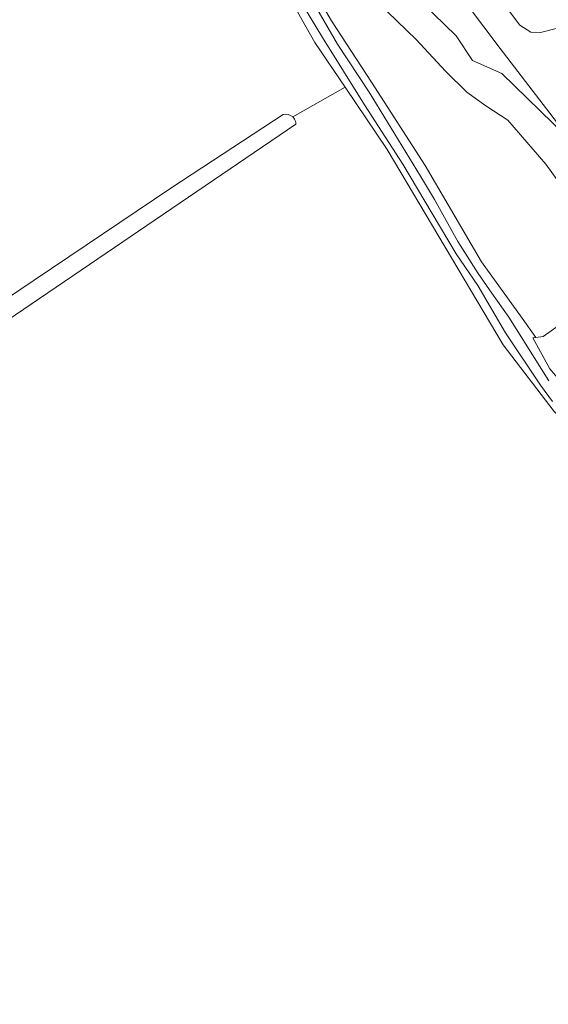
# Model space of a CAD drawing. Header units: metres. Extents: x 168032 to 180145, y 382923 to 399665.
# Tile 238 of 256: x 168784 to 168846, y 398524 to 398640. Entities that reach past the tile are written whole.
import ezdxf

# ---------------------------------------------------------------- set-up
doc = ezdxf.new("R2010")
doc.units = ezdxf.units.M
for name, color, linetype, lineweight in [('B-WE-GR-BOUWLAND-GV', 8, 'Continuous', 18), ('B-WE-GR-GRAS-GV', 8, 'Continuous', 18), ('B-WE-GR-STRUIK-GV', 8, 'Continuous', 18), ('B-WE-OG-TERREIN_CULTUURSCHEIDING-GV', 8, 'Continuous', 18), ('B-WE-OG-TERREIN_ERF-GV', 8, 'Continuous', 18), ('B-WE-OG-WATER-GV', 8, 'Continuous', 18), ('B-WE-OG-WATER_GREPPEL-GV', 8, 'Continuous', 18), ('B-WE-OG-WATER_SLOOT-GV', 8, 'Continuous', 18), ('B-WE-VH-VERHARDING_ASFALT-GV', 8, 'Continuous', 18)]:
    doc.layers.add(name, color=color, linetype=linetype, lineweight=lineweight)

msp = doc.modelspace()

# ---------------------------------------------------------------- linework, layer by layer
at = {"layer": 'B-WE-GR-BOUWLAND-GV', "flags": 128}
msp.add_lwpolyline([(168928.848, 398518.693), (168918.263, 398534.662), (168906.924, 398550.3), (168884.943, 398569.354), (168876.147, 398574.104), (168863.432, 398580.334), (168853.974, 398587.232), (168846.74, 398593.985), (168840.788, 398601.802), (168827.191, 398624.696), (168822.247, 398632.004), (168816.101, 398628.499), (168816.173, 398628.425), (168816.238, 398628.345), (168816.296, 398628.259), (168816.347, 398628.169), (168816.389, 398628.075), (168816.423, 398627.977), (168816.448, 398627.877), (168816.465, 398627.775), (168816.473, 398627.672), (168754.451, 398585.526), (168672.374, 398527.137)], dxfattribs=at)
at = {"layer": 'B-WE-GR-GRAS-GV', "flags": 128}
msp.add_lwpolyline([(168848.51, 398639.284), (168849.471, 398640.03), (168840.753, 398651.592), (168832.802, 398662.206), (168827.724, 398668.967), (168819.205, 398680.243), (168812.635, 398688.798), (168810.763, 398691.236), (168803.163, 398701.589), (168797.634, 398707.419), (168796.339, 398705.564), (168795.804, 398703.149), (168796.502, 398701.354), (168798.289, 398698.796), (168805.566, 398689.05), (168808.867, 398684.593), (168811.996, 398680.369), (168819.556, 398670.182), (168827.513, 398659.585), (168834.952, 398649.579), (168842.744, 398639.25), (168844.013, 398638.445), (168845.16, 398638.404)], close=True, dxfattribs=at)
for points in [[(168848.077, 398626.313), (168840.627, 398633.581), (168837.173, 398635.128), (168835.281, 398638.016), (168829.913, 398643.269)], [(168827.201, 398640.837), (168830.58, 398637.568), (168834.014, 398633.864), (168836.529, 398631.423), (168838.758, 398629.808), (168841.315, 398628.108), (168845.796, 398622.971), (168851.738, 398614.701)], [(168847.633, 398604.273), (168845.473, 398602.774), (168844.606, 398602.657), (168844.255, 398602.61), (168846.246, 398598.977)]]:
    msp.add_lwpolyline(points, dxfattribs=at)
at = {"layer": 'B-WE-GR-STRUIK-GV', "flags": 128}
msp.add_lwpolyline([(168818.488, 398643.49), (168820.656, 398639.757), (168825.345, 398632.568), (168831.642, 398622.82), (168838.243, 398611.496), (168842.99, 398604.91), (168844.606, 398602.657), (168845.473, 398602.774), (168847.633, 398604.273), (168852.449, 398607.441), (168855.044, 398609.458), (168854.634, 398610.738), (168851.738, 398614.701), (168845.796, 398622.971), (168841.315, 398628.108), (168838.758, 398629.808), (168836.529, 398631.423), (168834.014, 398633.864), (168830.58, 398637.568), (168827.201, 398640.837)], dxfattribs=at)
at = {"layer": 'B-WE-OG-TERREIN_CULTUURSCHEIDING-GV', "flags": 128}
for points in [[(168942.296, 398516.334), (168934.86, 398528.496), (168927.109, 398539.411), (168918.282, 398550.178), (168908.287, 398560.742), (168898.072, 398570.505), (168888.284, 398580.255), (168880.509, 398589.218), (168870.457, 398601.89), (168858.433, 398616.563), (168847.526, 398627.25), (168840.443, 398636.529), (168832.749, 398646.73)], [(168829.913, 398643.269), (168835.281, 398638.016), (168837.173, 398635.128), (168840.627, 398633.581), (168848.077, 398626.313)]]:
    msp.add_lwpolyline(points, dxfattribs=at)
at = {"layer": 'B-WE-OG-TERREIN_ERF-GV', "flags": 128}
for points in [[(168816.101, 398628.499), (168822.247, 398632.004), (168818.702, 398637.244), (168813.106, 398647.148), (168808.991, 398653.378), (168800.313, 398666.58), (168798.349, 398670.643), (168797.217, 398672.983), (168793.857, 398680.524), (168793.672, 398680.958), (168791.899, 398685.128), (168789.729, 398689.731), (168788.168, 398694.256), (168787.507, 398696.002), (168787.33, 398698.182), (168787.289, 398698.218)], [(168780.583, 398605.884), (168785.774, 398609.377), (168801.919, 398620.24), (168814.96, 398628.776)]]:
    msp.add_lwpolyline(points, dxfattribs=at)
at = {"layer": 'B-WE-OG-TERREIN_ERF-GV'}
msp.add_lwpolyline([(168814.96, 398628.776, -0.2658464), (168816.101, 398628.499)], format="xyb", dxfattribs=at)
at = {"layer": 'B-WE-OG-WATER-GV', "flags": 128}
for points in [[(168815.785, 398644.104), (168819.603, 398637.837), (168824.506, 398629.933), (168829.009, 398622.985), (168832.44, 398617.177), (168835.271, 398612.451), (168837.79, 398608.74), (168841.052, 398603.196), (168845.151, 398597.065), (168846.572, 398595.152)], [(168846.13, 398597.575), (168841.424, 398605.035), (168839.427, 398607.853), (168837.826, 398610.141), (168835.466, 398613.897), (168832.721, 398618.813), (168831.076, 398621.571), (168825.048, 398631.395), (168821.35, 398637.023), (168818.212, 398642.467)]]:
    msp.add_lwpolyline(points, dxfattribs=at)
at = {"layer": 'B-WE-OG-WATER_GREPPEL-GV', "flags": 128}
for points in [[(168814.96, 398628.776), (168801.919, 398620.24), (168785.774, 398609.377), (168780.583, 398605.884), (168779.671, 398605.271), (168753.048, 398586.74), (168723.084, 398565.54), (168688.192, 398540.637), (168671.523, 398528.763)], [(168672.374, 398527.137), (168754.451, 398585.526), (168816.473, 398627.672), (168816.465, 398627.775), (168816.448, 398627.877), (168816.423, 398627.977), (168816.389, 398628.075), (168816.347, 398628.169), (168816.296, 398628.259), (168816.238, 398628.345), (168816.173, 398628.425), (168816.101, 398628.499)]]:
    msp.add_lwpolyline(points, dxfattribs=at)
at = {"layer": 'B-WE-OG-WATER_GREPPEL-GV'}
msp.add_lwpolyline([(168816.101, 398628.499, 0.2658464), (168814.96, 398628.776)], format="xyb", dxfattribs=at)
at = {"layer": 'B-WE-OG-WATER_SLOOT-GV', "flags": 128}
for points in [[(168813.106, 398647.148), (168818.702, 398637.244), (168822.247, 398632.004), (168827.191, 398624.696), (168840.788, 398601.802), (168846.74, 398593.985), (168853.974, 398587.232), (168863.432, 398580.334), (168876.147, 398574.104), (168884.943, 398569.354), (168906.924, 398550.3), (168918.263, 398534.662), (168928.848, 398518.693)], [(168846.572, 398595.152), (168845.151, 398597.065), (168841.052, 398603.196), (168837.79, 398608.74), (168835.271, 398612.451), (168832.44, 398617.177), (168829.009, 398622.985), (168824.506, 398629.933), (168819.603, 398637.837), (168815.785, 398644.104)], [(168934.021, 398514.031), (168927.038, 398526.668), (168920.393, 398536.271), (168912.756, 398547.104), (168906.95, 398554.01), (168899.343, 398559.948), (168890.913, 398567.13), (168884.397, 398573.635), (168880.675, 398576.038), (168876.214, 398577.207), (168870.307, 398579.164), (168861.373, 398584.829), (168850.904, 398593.481), (168846.246, 398598.977), (168844.255, 398602.61), (168844.606, 398602.657), (168842.99, 398604.91), (168838.243, 398611.496), (168831.642, 398622.82), (168825.345, 398632.568), (168820.656, 398639.757), (168818.488, 398643.49)], [(168818.212, 398642.467), (168821.35, 398637.023), (168825.048, 398631.395), (168831.076, 398621.571), (168832.721, 398618.813), (168835.466, 398613.897), (168837.826, 398610.141), (168839.427, 398607.853), (168841.424, 398605.035), (168846.13, 398597.575)]]:
    msp.add_lwpolyline(points, dxfattribs=at)
at = {"layer": 'B-WE-VH-VERHARDING_ASFALT-GV', "flags": 128}
msp.add_lwpolyline([(168832.749, 398646.73), (168840.443, 398636.529), (168847.526, 398627.25), (168850.639, 398629.461), (168849.874, 398630.744), (168849.65, 398632.029), (168850.074, 398633.568), (168851.237, 398635.486), (168848.51, 398639.284), (168845.16, 398638.404), (168844.013, 398638.445), (168842.744, 398639.25), (168834.952, 398649.579)], dxfattribs=at)

doc.saveas('drawing.dxf')
